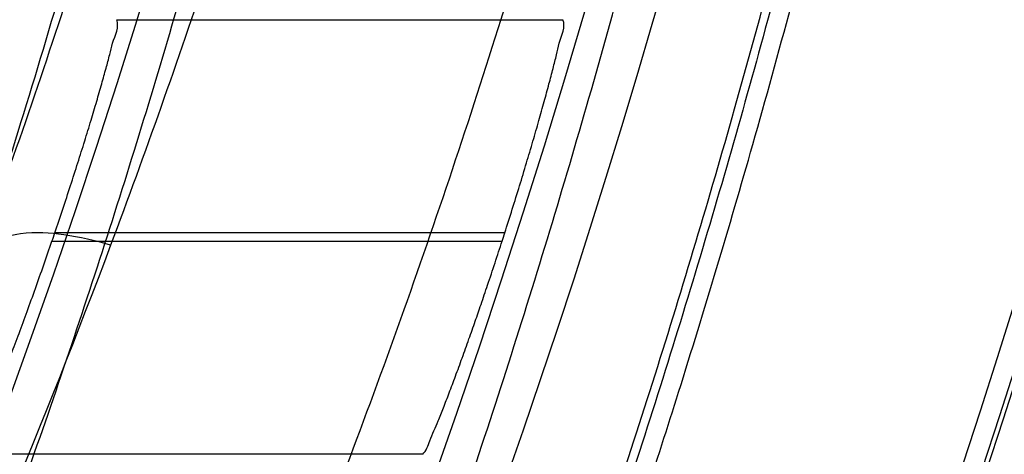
# Model space of a CAD drawing. Header units: millimetres. Extents: x 0 to 297, y 0 to 210.
# Tile 93 of 256: x 141.7592 to 141.8214, y 93.3964 to 93.4238. Entities that reach past the tile are written whole.
import ezdxf

# ---------------------------------------------------------------- set-up
doc = ezdxf.new("R2010")
doc.units = ezdxf.units.MM
doc.header["$LTSCALE"] = 16.335
doc.layers.get('0').update_dxf_attribs({"linetype": 'CONTINUOUS'})
for name, color, linetype in [('01_GLOBAL', 7, 'CONTINUOUS'), ('INTFCLR_1', 7, 'CONTINUOUS'), ('INTFCLR_144815', 7, 'CONTINUOUS')]:
    doc.layers.add(name, color=color, linetype=linetype)

msp = doc.modelspace()

# ---------------------------------------------------------------- linework, layer by layer
at = {"color": 7, "linetype": 'Continuous'}
msp.add_circle((142.5788034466, 92.2083412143), 3.42, dxfattribs=at)
at = {"color": 9, "linetype": 'Continuous'}
msp.add_arc((142.5788034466, 92.2083412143), 3.3761688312, 92.9674534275, 177.0325465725, dxfattribs=at)
at = {"layer": '01_GLOBAL', "color": 7, "linetype": 'Continuous'}
msp.add_circle((142.5788034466, 92.2083412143), 3.465, dxfattribs=at)
at = {"layer": 'INTFCLR_1', "color": 6, "linetype": 'Continuous'}
for radius in [0.5431065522, 0.5161422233]:
    msp.add_arc((141.273551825, 93.5765928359), radius, 270, 90.00000002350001, dxfattribs=at)
at = {"layer": 'INTFCLR_1', "color": 9, "linetype": 'Continuous'}
for points, knots in [([(141.7564146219, 93.4086508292), (141.7574831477, 93.41155839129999), (141.7595771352, 93.4174295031), (141.7635668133, 93.42933601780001), (141.7700402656, 93.45070775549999), (141.7760428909, 93.4757920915), (141.7800065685, 93.49821100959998), (141.7816728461, 93.5096585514), (141.7825328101, 93.5162796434), (141.7845176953, 93.5329021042), (141.7865801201, 93.56130459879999), (141.786249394, 93.5948145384), (141.7846909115, 93.6165304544), (141.783710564, 93.6265576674), (141.7829887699, 93.6332267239), (141.7807586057, 93.6512265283), (141.7756949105, 93.6800492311), (141.7683980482, 93.70818923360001), (141.7631787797, 93.72489102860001), (141.7612158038, 93.7308650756), (141.7582294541, 93.7396651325), (141.7514922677, 93.75806300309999), (141.7398577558, 93.7850653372), (141.7266081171, 93.8105758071), (141.7173713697, 93.8262776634), (141.7130543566, 93.8332672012), (141.7101864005, 93.83782329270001), (141.7024300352, 93.84980584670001), (141.6894327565, 93.86819606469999), (141.6713790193, 93.8905837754), (141.6560874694, 93.9073650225), (141.64540551, 93.9180914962), (141.6394993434, 93.9237707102), (141.6313044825, 93.931429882), (141.6198341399, 93.9414587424), (141.6074179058, 93.951189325), (141.5999877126, 93.9564732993), (141.5969902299, 93.95850233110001), (141.595231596, 93.95966887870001), (141.5931919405, 93.96097975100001), (141.5909359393, 93.9623581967), (141.5889565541, 93.9634935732), (141.587260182, 93.9643827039), (141.5858677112, 93.96502951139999), (141.5847587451, 93.9654250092), (141.5839916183, 93.9656040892), (141.5833474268, 93.9655067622), (141.5832219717, 93.96490050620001), (141.5835311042, 93.9642303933), (141.5840679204, 93.963301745), (141.5849352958, 93.96213278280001), (141.5860911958, 93.9607075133), (141.587545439, 93.9590358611), (141.5892822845, 93.9571169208), (141.5909074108, 93.95536848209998), (141.5923395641, 93.9538455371), (141.5948337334, 93.9512100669), (141.5989725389, 93.94688354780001), (141.6073909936, 93.9380497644), (141.6165855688, 93.9281391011), (141.6249614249, 93.9186667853), (141.6301387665, 93.9126434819), (141.6384641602, 93.90275559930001), (141.6512098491, 93.88673181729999), (141.6679191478, 93.8634190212), (141.680013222, 93.8443873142), (141.6879313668, 93.83084055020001), (141.6933038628, 93.8213126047), (141.702572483, 93.8039212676), (141.7149508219, 93.7776586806), (141.7234902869, 93.75576266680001), (141.7274621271, 93.7444100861)], [0, 0, 0, 0, 0.0103790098, 0.0208837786, 0.0420711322, 0.08518383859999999, 0.1071959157, 0.1183352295, 0.1239409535, 0.1295662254, 0.1744257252, 0.2192335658, 0.2417179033, 0.2473538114, 0.2529901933, 0.2641930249, 0.3081221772, 0.3509242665, 0.3614865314, 0.3667493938, 0.3719931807, 0.3926229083, 0.4323809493, 0.4704125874, 0.488853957, 0.4934075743, 0.4979380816, 0.506891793, 0.541232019, 0.5733300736, 0.6031972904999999, 0.6172524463, 0.624045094, 0.6306497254, 0.6548348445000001, 0.6750681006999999, 0.6834748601, 0.6853777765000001, 0.68719583, 0.6905456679, 0.6935010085, 0.6960526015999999, 0.698191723, 0.6999112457, 0.7012080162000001, 0.7020916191, 0.7026257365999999, 0.703100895, 0.7038825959, 0.7050751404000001, 0.7066972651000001, 0.7087491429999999, 0.7112254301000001, 0.7141189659, 0.7174213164, 0.7192231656, 0.7211235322, 0.729579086, 0.7392841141, 0.7620097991, 0.7748694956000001, 0.7816475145, 0.7886215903, 0.818178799, 0.8502213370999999, 0.88468242, 0.8936821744, 0.9027945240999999, 0.9213302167, 0.9597016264, 1, 1, 1, 1]), ([(141.589474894, 93.9635928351), (141.5901302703, 93.9635927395), (141.5934664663, 93.96227294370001), (141.5972968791, 93.9600325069), (141.6010154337, 93.95769364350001), (141.6028021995, 93.9565296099), (141.6058484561, 93.95450638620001), (141.6133970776, 93.94924141), (141.6260174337, 93.93955065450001), (141.6376862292, 93.9295595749), (141.6460232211, 93.9219302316), (141.6520280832, 93.91627713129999), (141.6628847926, 93.9056050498), (141.6784293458, 93.8889099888), (141.6967876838, 93.8666341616), (141.7100118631, 93.8483278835), (141.7179037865, 93.83639944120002), (141.7208202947, 93.8318664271), (141.7252087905, 93.8249149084), (141.734595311, 93.80930459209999), (141.748064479, 93.7839377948), (141.7598995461, 93.7570716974), (141.766753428, 93.7387640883), (141.7697904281, 93.7300101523), (141.7717861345, 93.7240691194), (141.7770905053, 93.7074658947), (141.7845086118, 93.67948795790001), (141.7896594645, 93.6508151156), (141.7919274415, 93.6329110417), (141.7926613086, 93.62627893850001), (141.793657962, 93.61630821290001), (141.795242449, 93.59471460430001), (141.7955788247, 93.5613875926), (141.7934815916, 93.5331432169), (141.7914638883, 93.5166159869), (141.7905895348, 93.51003151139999), (141.788895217, 93.4986462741), (141.7848639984, 93.4763451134), (141.7787596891, 93.4513974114), (141.7721799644, 93.4301501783), (141.768123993, 93.4183101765), (141.7659952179, 93.41247182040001), (141.7649089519, 93.40958046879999)], [0, 0, 0, 0, 0.0031306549, 0.0166311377, 0.0214593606, 0.0240790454, 0.0268205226, 0.0389267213, 0.0680356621, 0.1027866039, 0.1122691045, 0.1220183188, 0.1421809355, 0.1849822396, 0.2309158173, 0.2799873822, 0.2927706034, 0.2992370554, 0.3057353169, 0.3320403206, 0.3862319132, 0.4428084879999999, 0.4721383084, 0.4795908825, 0.487069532, 0.5020757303, 0.5628487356, 0.6251729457, 0.6410612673, 0.6490543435, 0.6570463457, 0.6889269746, 0.7524526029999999, 0.8160592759, 0.8240370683, 0.8319876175, 0.8477879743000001, 0.8790177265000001, 0.9402188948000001, 0.970317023, 0.9852457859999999, 1, 1, 1, 1]), ([(141.5894748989, 93.1895928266), (141.5892979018, 93.1895928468), (141.5888645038, 93.1896782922), (141.5888868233, 93.190457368), (141.5893505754, 93.1912589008), (141.5901524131, 93.1924502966), (141.5913747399, 93.19393289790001), (141.5929802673, 93.19575471), (141.5949656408, 93.1978911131), (141.5971947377, 93.2002239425), (141.5996190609, 93.2027196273), (141.6031782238, 93.2063557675), (141.6105296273, 93.21384324), (141.6195432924, 93.22320786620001), (141.6278287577, 93.2322027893), (141.6323134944, 93.2372021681), (141.6349707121, 93.240207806), (141.642015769, 93.24825737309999), (141.6542358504, 93.2629238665), (141.6711890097, 93.2854196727), (141.6850238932, 93.3060388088), (141.6937443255, 93.3203727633), (141.6977917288, 93.32732574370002), (141.7005148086, 93.332090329), (141.7080176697, 93.34559306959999), (141.7196527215, 93.3687304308), (141.7309710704, 93.39569854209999), (141.7380553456, 93.41548603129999), (141.7414080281, 93.4257353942), (141.74326968, 93.43170979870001), (141.7478571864, 93.44693850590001), (141.754617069, 93.4734775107), (141.7601493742, 93.50545404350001), (141.7625257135, 93.5266628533), (141.7633872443, 93.5366215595), (141.7638973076, 93.5433123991), (141.7650129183, 93.56164671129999), (141.7653124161, 93.591641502), (141.7631848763, 93.6215275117), (141.7609722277, 93.63964749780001), (141.7600677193, 93.64622607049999), (141.758622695, 93.65600410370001), (141.7550282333, 93.6767350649), (141.7477475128, 93.7077732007), (141.7401050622, 93.7319029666), (141.7358975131, 93.7436438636)], [0, 0, 0, 0, 0.0008731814, 0.0017184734, 0.0032338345, 0.0055641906, 0.008732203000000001, 0.0127298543, 0.0175349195, 0.0231216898, 0.028646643, 0.0346996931, 0.0482229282, 0.0804128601, 0.09881585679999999, 0.1085510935, 0.1135452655, 0.1186072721, 0.1613234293, 0.207686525, 0.2575125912, 0.2837456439, 0.2904463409, 0.297201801, 0.3108185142, 0.3666506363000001, 0.4248611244, 0.4549770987, 0.470314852, 0.4780577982, 0.4858479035, 0.548777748, 0.6130125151, 0.6457681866, 0.6540348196, 0.6623247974, 0.6788712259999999, 0.7446474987, 0.8101274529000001, 0.8265054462, 0.8346996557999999, 0.8428862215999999, 0.8752668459, 0.9384715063, 1, 1, 1, 1]), ([(141.7649089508, 93.40958046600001), (141.7639430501, 93.4098690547), (141.7620128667, 93.4102743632), (141.7591807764, 93.41050977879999), (141.7566812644, 93.4096951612), (141.7564146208, 93.40865082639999)], [0, 0, 0, 0, 0.3355939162, 0.6411874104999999, 1, 1, 1, 1]), ([(141.7649089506, 93.40958046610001), (141.7606921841, 93.39835655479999), (141.7516012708, 93.3766851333), (141.7383996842, 93.35077737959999), (141.729153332, 93.334819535), (141.7248221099, 93.3277097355), (141.7219426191, 93.32307423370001), (141.7141390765, 93.3108664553), (141.7010108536, 93.29209676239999), (141.682686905, 93.26919478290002), (141.6670865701, 93.25197248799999), (141.6561431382, 93.24092770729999), (141.6500687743, 93.23505894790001), (141.641588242, 93.22709638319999), (141.6318993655, 93.2185878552), (141.6210804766, 93.2098664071), (141.6138416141, 93.2043518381), (141.6086624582, 93.2006343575), (141.6054252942, 93.19841171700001), (141.6034970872, 93.1971115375), (141.6005042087, 93.19514859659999), (141.596782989, 93.19285223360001), (141.5933015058, 93.19093154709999), (141.5910052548, 93.189929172), (141.589904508, 93.1895927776), (141.5894748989, 93.1895928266)], [0, 0, 0, 0, 0.1254315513, 0.2455803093, 0.303919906, 0.3183349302, 0.3326730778, 0.3610075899, 0.4699051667, 0.5720939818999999, 0.66765685, 0.7128428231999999, 0.7347306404, 0.7560139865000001, 0.8345380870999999, 0.8695395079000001, 0.9013775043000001, 0.9297258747, 0.9362221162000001, 0.9424563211, 0.9540556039, 0.9736565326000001, 0.9882336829, 0.9955056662, 1, 1, 1, 1])]:
    msp.add_open_spline(points, degree=3, knots=knots, dxfattribs=at)
at = {"layer": 'INTFCLR_1', "color": 6, "linetype": 'Continuous'}
for points, knots in [([(141.6277114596, 93.9635928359), (141.62722335, 93.9635928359), (141.6272941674, 93.9616186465), (141.6286240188, 93.9602168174), (141.6303773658, 93.9574436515), (141.6330579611, 93.9541787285), (141.636536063, 93.9498851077), (141.6409148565, 93.9446589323), (141.6460561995, 93.938503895), (141.6515635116, 93.9318371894), (141.6570035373, 93.92513003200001), (141.6620669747, 93.9187433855), (141.6667156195, 93.9127488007), (141.6709428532, 93.907173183), (141.6747632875, 93.9020253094), (141.678203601, 93.89729346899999), (141.6812975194, 93.892957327), (141.684076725, 93.8889918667), (141.6865629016, 93.8853864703), (141.6887839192, 93.8821174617), (141.6907670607, 93.879157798), (141.6925435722, 93.87647309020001), (141.6941233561, 93.874058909), (141.6955259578, 93.8718932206), (141.6967707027, 93.86995357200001), (141.6978866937, 93.8681999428), (141.6988796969, 93.86662771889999), (141.6997620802, 93.86522135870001), (141.7005836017, 93.8639042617), (141.7014128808, 93.86256652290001), (141.7023097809, 93.86111046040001), (141.7032931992, 93.8595026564), (141.7043734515, 93.85772284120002), (141.7055619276, 93.8557478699), (141.706875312, 93.8535443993), (141.7083246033, 93.8510862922), (141.7099237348, 93.84834019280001), (141.7116817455, 93.8452798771), (141.7136163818, 93.8418602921), (141.7157436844, 93.8380349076), (141.7180830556, 93.833744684), (141.7206593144, 93.82891480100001), (141.7234900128, 93.82347305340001), (141.726590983, 93.8173359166), (141.7299816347, 93.810401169), (141.7336899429, 93.8025259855), (141.7377398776, 93.7935382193), (141.7421529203, 93.78321811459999), (141.7469453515, 93.7713014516), (141.7521299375, 93.7574106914), (141.7576364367, 93.74122679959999), (141.7631009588, 93.7231958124), (141.7681397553, 93.7040775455), (141.7724835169, 93.68473862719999), (141.7760959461, 93.6653468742), (141.7789762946, 93.645979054), (141.7811396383, 93.6266321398), (141.78259316, 93.6073517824), (141.7833500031, 93.5881192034), (141.7834187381, 93.5689647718), (141.782807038, 93.54987085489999), (141.7815194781, 93.5308399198), (141.7795595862, 93.51188722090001), (141.7769236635, 93.4929746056), (141.7736112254, 93.47412732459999), (141.7696058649, 93.4553044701), (141.7649044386, 93.43652991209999), (141.7595680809, 93.41806413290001), (141.7539109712, 93.4008043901), (141.7483372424, 93.3854818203), (141.7431614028, 93.3723954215), (141.7384031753, 93.3611505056), (141.7340415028, 93.3514143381), (141.7300563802, 93.34293319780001), (141.7264192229, 93.3354991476), (141.7231040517, 93.3289574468), (141.7200858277, 93.32318225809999), (141.7173473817, 93.3180790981), (141.7148681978, 93.3135654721), (141.7126227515, 93.30956018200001), (141.7105887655, 93.305996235), (141.7087453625, 93.3028169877), (141.7070795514, 93.29998482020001), (141.705579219, 93.29746570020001), (141.7042282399, 93.2952218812), (141.7030062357, 93.2932118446), (141.701896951, 93.29140311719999), (141.7008702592, 93.2897422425), (141.6998448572, 93.28809591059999), (141.698741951, 93.2863382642), (141.697495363, 93.2843681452), (141.6960930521, 93.28217288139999), (141.6945138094, 93.27972619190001), (141.6927331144, 93.2769994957), (141.6907308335, 93.2739717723), (141.6884841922, 93.27062245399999), (141.6859642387, 93.26692415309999), (141.6831423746, 93.2628508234), (141.6799866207, 93.2583791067), (141.6764721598, 93.2534967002), (141.6725652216, 93.248182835), (141.668231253, 93.2424190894), (141.6634587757, 93.2362207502), (141.6582464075, 93.2296072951), (141.6526341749, 93.2226555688), (141.646910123, 93.21570810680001), (141.6415439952, 93.20927720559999), (141.6369559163, 93.20380754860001), (141.633315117, 93.19932400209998), (141.6305101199, 93.19592415), (141.6286771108, 93.1930397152), (141.6273060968, 93.1916061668), (141.6272194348, 93.1895928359), (141.6277114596, 93.1895928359)], [0, 0, 0, 0, 0.0017146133, 0.0041239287, 0.0077631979, 0.0127375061, 0.019147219, 0.0271011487, 0.0367138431, 0.0473099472, 0.0574795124, 0.0670486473, 0.07593967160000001, 0.0841262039, 0.0916267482, 0.0984583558, 0.1046766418, 0.1103381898, 0.1154683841, 0.1200606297, 0.1242209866, 0.1279830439, 0.1313690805, 0.1343557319, 0.1370466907, 0.1394649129, 0.141657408, 0.1435788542, 0.1452969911, 0.147110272, 0.1491076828, 0.1513042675, 0.1537308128, 0.1564212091, 0.1594011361, 0.1627417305, 0.1664450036, 0.1705638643, 0.1751393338, 0.1802462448, 0.1859394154, 0.1923045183, 0.1994748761, 0.2074861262, 0.2164579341, 0.2265900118, 0.2380620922, 0.2510852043, 0.2660147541, 0.2831767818, 0.3031618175, 0.3260557, 0.3493456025, 0.3725974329, 0.3956655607, 0.4186206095, 0.4413650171, 0.4640353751, 0.4865253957, 0.5089623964, 0.531306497, 0.5536180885, 0.5759523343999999, 0.598223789, 0.6206818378, 0.6431588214, 0.6658101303, 0.6886542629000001, 0.710664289, 0.7296002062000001, 0.7459208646, 0.7600932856, 0.7724882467, 0.7833944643, 0.793008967, 0.8015592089, 0.8091555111, 0.8158987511, 0.8219029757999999, 0.8272448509, 0.832028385, 0.8363175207, 0.8401542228, 0.8435703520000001, 0.8466171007, 0.8493545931, 0.8518335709, 0.8540704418, 0.8562135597, 0.8586467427, 0.8613594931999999, 0.864403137, 0.8677972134, 0.87158895, 0.8758429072, 0.8805481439, 0.8857559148, 0.8915631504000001, 0.8979547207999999, 0.9049814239, 0.9126947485, 0.9211229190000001, 0.9303127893, 0.9401736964, 0.9507020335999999, 0.9616958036, 0.9717974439, 0.9801138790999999, 0.9868020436, 0.9920080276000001, 0.9957951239, 0.9982716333, 1, 1, 1, 1]), ([(141.6277114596, 93.1895928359), (141.628171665, 93.1895928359), (141.6293857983, 93.19006169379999), (141.6315047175, 93.19118839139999), (141.6344755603, 93.1931057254), (141.6382959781, 93.1958294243), (141.6430293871, 93.1994736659), (141.6486619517, 93.204090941), (141.6548706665, 93.2094848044), (141.6611699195, 93.2152477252), (141.6671157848, 93.2209450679), (141.6725640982, 93.22637349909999), (141.6775235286, 93.2314965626), (141.6820174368, 93.23628843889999), (141.6860792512, 93.24074344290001), (141.6897364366, 93.2448601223), (141.6930192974, 93.248641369), (141.695970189, 93.25211257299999), (141.6986132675, 93.2552811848), (141.7009775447, 93.25816358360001), (141.7030883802, 93.2607771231), (141.7049778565, 93.2631493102), (141.7066938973, 93.26533073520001), (141.7083843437, 93.267503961), (141.7101852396, 93.2698473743), (141.7120971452, 93.2723692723), (141.7139888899, 93.2749001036), (141.7158471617, 93.2774191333), (141.7177807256, 93.2800762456), (141.719921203, 93.2830619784), (141.7223135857, 93.2864552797), (141.7249869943, 93.2903210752), (141.7279695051, 93.29472983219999), (141.7312859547, 93.2997545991), (141.7349620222, 93.3054853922), (141.739037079, 93.3120481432), (141.7435494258, 93.3195877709), (141.7485344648, 93.32828125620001), (141.7540294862, 93.3383627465), (141.760066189, 93.3501066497), (141.766684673, 93.36392390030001), (141.7737557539, 93.3800111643), (141.780825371, 93.39786298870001), (141.7874356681, 93.4166847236), (141.7933066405, 93.4357633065), (141.7983875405, 93.454912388), (141.8026952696, 93.4741114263), (141.8062277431, 93.4932588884), (141.8090134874, 93.5124067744), (141.811058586, 93.53147350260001), (141.8123825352, 93.5504894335), (141.8129971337, 93.5694357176), (141.8129122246, 93.5883156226), (141.8121342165, 93.6071403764), (141.8106673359, 93.62589803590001), (141.8085112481, 93.6445966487), (141.8056642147, 93.6632334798), (141.8021262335, 93.68178000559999), (141.7978831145, 93.7002777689), (141.7929277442, 93.71870359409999), (141.7872355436, 93.7370788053), (141.7808222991, 93.75530999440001), (141.7739442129, 93.77270942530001), (141.7670434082, 93.78846903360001), (141.7605810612, 93.8020326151), (141.7546880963, 93.8135696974), (141.7493295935, 93.823472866), (141.7444701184, 93.8320171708), (141.7400702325, 93.83943301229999), (141.7360941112, 93.8458959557), (141.7325006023, 93.8515538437), (141.7292596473, 93.8565142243), (141.726339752, 93.8608753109), (141.7237187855, 93.86470654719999), (141.7213647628, 93.8680818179), (141.7192605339, 93.87104888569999), (141.717372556, 93.87367216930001), (141.7156764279, 93.8759981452), (141.7140548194, 93.87819543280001), (141.7123690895, 93.88045363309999), (141.7105117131, 93.88291035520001), (141.7085985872, 93.8854056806), (141.7066793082, 93.8878747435), (141.7047357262, 93.8903431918), (141.7026024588, 93.8930148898), (141.7002196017, 93.8959525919), (141.69755058, 93.8991866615), (141.6945697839, 93.9027308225), (141.6912418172, 93.90660370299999), (141.6875371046, 93.9108152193), (141.6834171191, 93.91537787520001), (141.6788518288, 93.92028969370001), (141.6738154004, 93.9255385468), (141.6682758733, 93.9311042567), (141.6622344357, 93.93693821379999), (141.6557918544, 93.9428789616), (141.6493931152, 93.94847737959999), (141.6435362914, 93.95331061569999), (141.6386043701, 93.9571286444), (141.6346411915, 93.9599686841), (141.6315795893, 93.9619541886), (141.6294126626, 93.96311226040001), (141.6281767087, 93.9635928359), (141.6277114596, 93.9635928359)], [0, 0, 0, 0, 0.0015510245, 0.0042404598, 0.008161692, 0.0134191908, 0.0200669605, 0.0282845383, 0.0379646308, 0.04778133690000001, 0.0570562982, 0.0657163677, 0.0737008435, 0.0810864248, 0.08785639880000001, 0.09401872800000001, 0.09964461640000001, 0.1047327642, 0.1093734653, 0.1135510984, 0.1172970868, 0.1206958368, 0.1237721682, 0.1266512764, 0.1299751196, 0.1337328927, 0.1373171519, 0.1406241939, 0.1442827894, 0.1483924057, 0.1530055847, 0.1582756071, 0.1642330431, 0.1709447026, 0.1785661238, 0.1871788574, 0.1969791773, 0.2081785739, 0.2209513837, 0.2356728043, 0.2526768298, 0.2725784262, 0.2948857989, 0.3173719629, 0.3397942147, 0.362144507, 0.3841260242, 0.4060931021, 0.4277499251, 0.4493238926, 0.4707068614, 0.4919794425, 0.5131973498, 0.5343237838, 0.5554641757, 0.5765947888, 0.5977467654, 0.6189899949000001, 0.6402145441, 0.6616941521, 0.6832817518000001, 0.7050322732, 0.7268136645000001, 0.7463228, 0.7630041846, 0.7774428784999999, 0.7899800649, 0.8009502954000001, 0.8105690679, 0.8190401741, 0.8265233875, 0.8331581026, 0.8390096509, 0.8442114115, 0.8488026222, 0.8528784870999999, 0.8564706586, 0.8596954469, 0.8625805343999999, 0.8656744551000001, 0.8691928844, 0.8729603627, 0.8762716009, 0.879732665, 0.8835489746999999, 0.8877941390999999, 0.8924809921, 0.8976810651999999, 0.9034017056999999, 0.9096904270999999, 0.916584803, 0.9241199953, 0.932290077, 0.9411002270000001, 0.9505839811, 0.960593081, 0.9706330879, 0.9792338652, 0.9861845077, 0.991642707, 0.9956806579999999, 0.9984319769, 1, 1, 1, 1])]:
    msp.add_open_spline(points, degree=3, knots=knots, dxfattribs=at)
at = {"layer": 'INTFCLR_144815', "color": 9, "linetype": 'Continuous'}
for p, q in [((141.7652944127, 93.4238299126), (141.793516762, 93.4238299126)), ((141.789833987, 93.4103484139), (141.7613738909, 93.4103484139)), ((141.7611993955, 93.4098372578), (141.7896691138, 93.4098372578)), ((141.7846434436, 93.3963557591), (141.755902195, 93.3963557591))]:
    msp.add_line(p, q, dxfattribs=at)
at = {"layer": 'INTFCLR_144815', "color": 6, "linetype": 'Continuous'}
for radius in [0.5743020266, 0.5472855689]:
    msp.add_circle((141.273551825, 93.5765928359), radius, dxfattribs=at)
for radius, start, end in [(0.7917112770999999, 313.9937911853, 154.5150993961), (0.7647112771, 312.9543589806, 154.5144414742), (0.73941501, 282.2440355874, 71.2863570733), (0.5834285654, 308.490992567, 51.50900743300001), (0.6104450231, 316.9838592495, 43.0161407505), (0.5760164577, 313.9992414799, 46.00075850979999), (0.515371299, 341.1214044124, 341.1814515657), (0.5423877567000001, 342.0945480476, 342.1512840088)]:
    msp.add_arc((141.273551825, 93.5765928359), radius, start, end, dxfattribs=at)
at = {"layer": 'INTFCLR_144815', "color": 9, "linetype": 'Continuous'}
for centre, radius, start, end in [((141.273551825, 93.5765928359), 0.7345008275, 292.4997540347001, 54.0964566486), ((141.2735550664, 93.5765943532), 0.6625959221, 292.4997540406, 54.09645665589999), ((141.2735749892, 93.5765983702), 0.6513931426, 311.2505121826, 48.7494878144), ((141.2735518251, 93.5765928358), 0.5937131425, 314.0862202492, 45.9137797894), ((141.273551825, 93.5765928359), 0.5795156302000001, 313.8592910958, 46.1407088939), ((141.273551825, 93.5765928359), 0.5757241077, 314.0319604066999, 45.9680396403)]:
    msp.add_arc(centre, radius, start, end, dxfattribs=at)
at = {"layer": 'INTFCLR_144815', "color": 6, "linetype": 'Continuous'}
for points, knots in [([(141.6746009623, 93.1760929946), (141.6743294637, 93.1760979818), (141.6739346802, 93.1770195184), (141.6745467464, 93.1778388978), (141.6750158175, 93.17883374), (141.6756162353, 93.1797931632), (141.6763427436, 93.18091902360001), (141.6772268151, 93.1822020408), (141.6782605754, 93.1836515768), (141.6794495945, 93.1852715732), (141.6807951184, 93.18706860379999), (141.6822994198, 93.18904864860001), (141.6839649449, 93.1912193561), (141.6857956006, 93.1935906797), (141.6877946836, 93.1961725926), (141.6899625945, 93.1989721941), (141.6922956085, 93.2019921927), (141.6947877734, 93.2052332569), (141.6974360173, 93.20870055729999), (141.7002434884, 93.21240829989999), (141.7032142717, 93.2163732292), (141.7063442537, 93.22060254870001), (141.7096232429, 93.2250961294), (141.7130388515, 93.22985135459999), (141.7165811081, 93.2348694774), (141.7202374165, 93.2401484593), (141.7239937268, 93.2456843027), (141.7278347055, 93.251470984), (141.731743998, 93.2575005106), (141.735704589, 93.26376313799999), (141.7396991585, 93.2702476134), (141.7437104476, 93.2769414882), (141.7477216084, 93.28383147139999), (141.7517165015, 93.2909037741), (141.7556799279, 93.2981444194), (141.7595977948, 93.3055395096), (141.7634572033, 93.3130754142), (141.767246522, 93.3207389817), (141.7709553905, 93.32851766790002), (141.7745746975, 93.3363996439), (141.7780965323, 93.3443738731), (141.7815140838, 93.35243008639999), (141.7848215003, 93.3605586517), (141.7880144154, 93.3687521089), (141.7910827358, 93.3769863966), (141.7940232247, 93.38525192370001), (141.7968372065, 93.39355072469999), (141.7995279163, 93.40189302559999), (141.8020958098, 93.4102817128), (141.8045374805, 93.4187064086), (141.8068514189, 93.42716225), (141.8090350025, 93.4356385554), (141.811086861, 93.444127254), (141.8130074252, 93.4526268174), (141.8147973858, 93.4611370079), (141.8164574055, 93.4696578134), (141.8179878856, 93.4781882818), (141.8193889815, 93.4867260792), (141.8206608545, 93.49526836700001), (141.8218038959, 93.5038134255), (141.8228186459, 93.5123607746), (141.8237055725, 93.5209097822), (141.8244651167, 93.5294599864), (141.8250976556, 93.5380107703), (141.8256035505, 93.54656205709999), (141.825983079, 93.55511352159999), (141.8262364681, 93.5636652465), (141.8263638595, 93.57221696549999), (141.8263653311, 93.5807687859), (141.8262408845, 93.58932047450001), (141.825990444, 93.5978721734), (141.8256138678, 93.6064236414), (141.8251109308, 93.61497493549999), (141.8244813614, 93.6235256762), (141.8237248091, 93.6320757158), (141.8228408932, 93.64062454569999), (141.821829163, 93.64917180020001), (141.8206891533, 93.6577167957), (141.8194203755, 93.6662587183), (141.8180223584, 93.67479645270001), (141.8164946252, 93.6833288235), (141.8148367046, 93.6918545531), (141.8130483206, 93.7003713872), (141.8111294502, 93.708876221), (141.8090801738, 93.7173660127), (141.8069004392, 93.7258386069), (141.8045900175, 93.7342926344), (141.8021489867, 93.7427256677), (141.7995780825, 93.7511333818), (141.7968786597, 93.7595102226), (141.794052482, 93.76785030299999), (141.7911015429, 93.7761479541), (141.7880284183, 93.78439680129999), (141.7848363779, 93.7925896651), (141.7815294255, 93.8007186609), (141.7781123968, 93.8087751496), (141.7745910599, 93.8167496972), (141.7709722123, 93.8246320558), (141.7672637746, 93.83241116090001), (141.7634748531, 93.84007518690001), (141.7596157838, 93.8476116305), (141.7556981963, 93.85500733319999), (141.7517349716, 93.8622486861), (141.7477402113, 93.8693217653), (141.7437291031, 93.8762126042), (141.7397177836, 93.8829074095), (141.7357230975, 93.8893928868), (141.7317622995, 93.8956565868), (141.7278527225, 93.90168723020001), (141.7240113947, 93.9074750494), (141.7202546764, 93.9130120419), (141.7165979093, 93.9182921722), (141.7130551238, 93.92331147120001), (141.7096387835, 93.92806808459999), (141.7063596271, 93.93256220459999), (141.7032265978, 93.9367959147), (141.7002468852, 93.9407729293), (141.6974259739, 93.9444983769), (141.6947677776, 93.947978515), (141.6922747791, 93.9512204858), (141.689948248, 93.9542320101), (141.6877884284, 93.957021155), (141.6857947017, 93.9595961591), (141.6839658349, 93.96196516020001), (141.6823001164, 93.9641361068), (141.6807955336, 93.9661165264), (141.6794499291, 93.96791362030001), (141.6782609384, 93.9695336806), (141.6772266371, 93.97098359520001), (141.6763438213, 93.9722659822), (141.6756133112, 93.9733940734), (141.6750243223, 93.9743472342), (141.6745991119, 93.9751992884), (141.6741632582, 93.9759468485), (141.6741898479, 93.9770851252), (141.6746009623, 93.97709267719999)], [0, 0, 0, 0, 0.0009311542, 0.0023661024, 0.0034197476, 0.004708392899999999, 0.006238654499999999, 0.0080169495, 0.0100497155, 0.0123440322, 0.0149074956, 0.0177478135, 0.0208710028, 0.0242896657, 0.0280205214, 0.0320682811, 0.0364316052, 0.0411066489, 0.04608797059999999, 0.0513925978, 0.0570544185, 0.0630770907, 0.069434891, 0.0761294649, 0.08315356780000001, 0.09049758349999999, 0.0981493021, 0.1060937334, 0.1143137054, 0.1227901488, 0.1315025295, 0.1404294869, 0.1495493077, 0.1588404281, 0.1682819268, 0.1778537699, 0.1875370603, 0.197314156, 0.207168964, 0.217086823, 0.2270545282, 0.2370604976, 0.2470942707, 0.2571461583, 0.2672135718, 0.2772260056, 0.2872285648, 0.2972614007, 0.3072826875, 0.3173107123, 0.3273382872, 0.3373435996, 0.3473246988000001, 0.3572841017, 0.367223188, 0.3771444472, 0.387051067, 0.3969410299, 0.4068119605, 0.4166652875, 0.4265028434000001, 0.4363264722, 0.4461370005, 0.4559367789, 0.4657270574, 0.4755104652, 0.4852884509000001, 0.4950636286, 0.5048374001, 0.5146124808, 0.5243903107, 0.5341735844, 0.5439637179, 0.5537632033, 0.5635732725, 0.5733961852, 0.5832332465, 0.5930862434, 0.6029564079, 0.6128446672, 0.6227518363, 0.6326790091, 0.6426268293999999, 0.6525927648, 0.6625749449, 0.6725742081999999, 0.6825911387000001, 0.6926266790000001, 0.7026779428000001, 0.7127386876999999, 0.7228052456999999, 0.7328732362, 0.7429368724, 0.7529895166, 0.7630233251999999, 0.7730292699, 0.7829971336, 0.7929151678, 0.8027701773, 0.8125475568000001, 0.8222311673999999, 0.8318035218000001, 0.8412455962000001, 0.8505374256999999, 0.8596580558, 0.8685859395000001, 0.8772993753, 0.8857769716, 0.8939982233, 0.9019439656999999, 0.9095970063, 0.9169424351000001, 0.9239679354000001, 0.9306640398, 0.9370242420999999, 0.9430448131, 0.9487246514, 0.9540648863, 0.9590688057, 0.9637413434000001, 0.9680887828, 0.9721183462, 0.9758379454, 0.9792560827, 0.9823810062, 0.9852211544, 0.9877847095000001, 0.9900792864, 0.992112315, 0.993890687, 0.995421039, 0.9967097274, 0.9977633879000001, 0.9985900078, 1, 1, 1, 1]), ([(141.6876600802, 93.9635928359), (141.6873876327, 93.9635928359), (141.6869901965, 93.9626640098), (141.6875708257, 93.9618304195), (141.6880138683, 93.96081402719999), (141.6885845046, 93.9598337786), (141.6892758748, 93.95868324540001), (141.6901180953, 93.95737211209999), (141.6911032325, 93.9558912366), (141.6922361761, 93.95423713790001), (141.693517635, 93.95240368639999), (141.6949495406, 93.9503850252), (141.696533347, 93.9481745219), (141.6982702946, 93.94576541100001), (141.7001613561, 93.9431504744), (141.702206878, 93.9403225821), (141.7044067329, 93.93727439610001), (141.7067598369, 93.9339990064), (141.7092643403, 93.9304896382), (141.7119171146, 93.9267403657), (141.7147138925, 93.9227459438), (141.7176489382, 93.9185023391), (141.7207150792, 93.9140067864), (141.7239035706, 93.9092581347), (141.7272041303, 93.90425699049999), (141.7306050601, 93.8990057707), (141.7340933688, 93.8935087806), (141.737654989, 93.8877721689), (141.7412750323, 93.881803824), (141.7449380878, 93.87561318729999), (141.7486285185, 93.8692110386), (141.7523307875, 93.8626091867), (141.7560297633, 93.8558201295), (141.759710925, 93.848856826), (141.7633605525, 93.841732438), (141.7669658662, 93.83446010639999), (141.7705151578, 93.82705267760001), (141.7739978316, 93.81952255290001), (141.7774044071, 93.81188158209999), (141.7807265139, 93.8041409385), (141.7839568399, 93.7963110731), (141.7870890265, 93.7884017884), (141.7901177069, 93.7804219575), (141.7930382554, 93.77237995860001), (141.7958469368, 93.7642830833), (141.7985405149, 93.75613842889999), (141.8011165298, 93.74795190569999), (141.8035728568, 93.7397293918), (141.8059080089, 93.7314755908), (141.8081207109, 93.7231952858), (141.8102101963, 93.71489212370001), (141.8121758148, 93.70656992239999), (141.814017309, 93.698231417), (141.8157344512, 93.6898796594), (141.8173273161, 93.68151664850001), (141.8187959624, 93.67314474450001), (141.8201406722, 93.66476527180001), (141.8213616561, 93.6563800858), (141.8224592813, 93.6479900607), (141.823433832, 93.6395966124), (141.8242856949, 93.6312001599), (141.8250151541, 93.62280178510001), (141.8256225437, 93.6144016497), (141.8261081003, 93.60600059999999), (141.8264720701, 93.59759857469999), (141.826714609, 93.58919624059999), (141.8268358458, 93.5807934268), (141.8268358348, 93.5723907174), (141.8267145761, 93.56398791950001), (141.8264720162, 93.55558560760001), (141.8261080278, 93.5471836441), (141.8256224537, 93.5387826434), (141.8250150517, 93.5303826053), (141.8242855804, 93.5219843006), (141.823433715, 93.5135879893), (141.8224591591, 93.5051946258), (141.8213615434, 93.496804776), (141.8201405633, 93.4884196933), (141.818795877, 93.48004042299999), (141.8173272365, 93.4716685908), (141.8157344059, 93.4633057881), (141.8140172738, 93.4549540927), (141.8121758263, 93.4466158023), (141.8102102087, 93.43829360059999), (141.8081207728, 93.4299906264), (141.805908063, 93.4217102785), (141.8035729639, 93.4134566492), (141.801116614, 93.4052340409), (141.7985406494, 93.3970476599), (141.7958470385, 93.38890288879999), (141.7930384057, 93.3808061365), (141.7901178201, 93.3727640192), (141.7870891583, 93.3647842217), (141.7839569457, 93.3568748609), (141.7807266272, 93.34904500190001), (141.7774045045, 93.3413043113), (141.7739979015, 93.33366327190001), (141.7705152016, 93.3261330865), (141.7669658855, 93.3187256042), (141.7633605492, 93.3114532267), (141.759710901, 93.30432879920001), (141.7560297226, 93.2973654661), (141.7523307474, 93.29057641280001), (141.748628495, 93.2839745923), (141.7449380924, 93.2775724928), (141.7412750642, 93.27138190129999), (141.737655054, 93.2654136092), (141.7340934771, 93.2596770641), (141.7306052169, 93.25418014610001), (141.7272043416, 93.24892900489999), (141.7239038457, 93.2439279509), (141.7207154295, 93.2391794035), (141.7176493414, 93.23468391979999), (141.7147143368, 93.23044036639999), (141.7119175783, 93.226445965), (141.7092648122, 93.2226966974), (141.7067603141, 93.2191873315), (141.7044071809, 93.2159118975), (141.702207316, 93.21286369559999), (141.700161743, 93.2100357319), (141.6982706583, 93.2074207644), (141.6965336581, 93.2050115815), (141.6949498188, 93.2028010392), (141.6935178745, 93.2007823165), (141.6922363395, 93.1989487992), (141.691103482, 93.19729470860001), (141.6901178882, 93.1958135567), (141.6892769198, 93.1945030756), (141.6885816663, 93.193350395), (141.6880221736, 93.19237622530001), (141.6876198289, 93.19150727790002), (141.6872095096, 93.190741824), (141.687244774, 93.1895928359), (141.6876600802, 93.1895928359)], [0, 0, 0, 0, 0.0009748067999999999, 0.0024843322, 0.0035889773, 0.0049377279, 0.0065370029, 0.0083930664, 0.0105121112, 0.0129009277, 0.0155662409, 0.0185155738, 0.0217561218, 0.0252958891, 0.029142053, 0.0333024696, 0.0377835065, 0.0425919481, 0.0477324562, 0.0532095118, 0.059024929, 0.0651792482, 0.071670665, 0.0784946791, 0.0856442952, 0.09310988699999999, 0.1008792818, 0.1089378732, 0.1172690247, 0.1258543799, 0.1346742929, 0.1437082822, 0.1529356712, 0.1623360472, 0.1718891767, 0.1815756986, 0.1913773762, 0.2012771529, 0.211259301, 0.2213094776, 0.2314148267, 0.2415638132, 0.2517458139, 0.2619526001, 0.2721754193, 0.2824085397, 0.2926450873, 0.3028812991, 0.3131119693, 0.3233349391, 0.3335463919, 0.3437455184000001, 0.3539296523, 0.3640990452, 0.3742517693, 0.3843890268, 0.3945097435, 0.4046157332, 0.4147062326, 0.4247836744, 0.4348478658, 0.4449015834, 0.4549448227, 0.4649806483, 0.4750093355, 0.4850340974, 0.4950553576, 0.5050763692, 0.5150976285, 0.5251223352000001, 0.5351510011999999, 0.5451866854, 0.5552299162, 0.5652834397, 0.5753475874, 0.5854247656, 0.5955152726, 0.6056208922, 0.6157416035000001, 0.6258785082, 0.6360313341, 0.6462002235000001, 0.6563845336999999, 0.6665832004, 0.6767949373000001, 0.6870173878, 0.6972484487, 0.7074841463, 0.7177211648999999, 0.7279537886, 0.7381770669, 0.7483834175, 0.7585658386, 0.7687147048, 0.7788200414, 0.7888703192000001, 0.7988525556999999, 0.8087524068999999, 0.8185541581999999, 0.8282407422, 0.8377939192, 0.8471943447, 0.8564217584, 0.8654556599, 0.8742755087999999, 0.8828608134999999, 0.8911918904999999, 0.8992503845, 0.907019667, 0.9144851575, 0.9216346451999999, 0.9284584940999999, 0.9349497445, 0.9411040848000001, 0.9469194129, 0.9523964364, 0.9575370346, 0.9623454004, 0.9668266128, 0.9709869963, 0.9748333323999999, 0.9783730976, 0.9816137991, 0.9845631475, 0.9872286, 0.9896174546, 0.9917366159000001, 0.9935927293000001, 0.995192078, 0.9965408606, 0.9976455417, 0.9985140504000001, 1, 1, 1, 1]), ([(141.7908088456, 93.5765928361), (141.7908088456, 93.57127953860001), (141.7906525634, 93.5606470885), (141.7899491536, 93.5447010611), (141.7887751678, 93.5287546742), (141.7871271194, 93.51280914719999), (141.7850015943, 93.4968670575), (141.7823948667, 93.48093315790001), (141.7793016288, 93.4650146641), (141.7757175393, 93.4491220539), (141.7716413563, 93.43326967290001), (141.7670698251, 93.4174789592), (141.7620073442, 93.4017749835), (141.7564585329, 93.38619054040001), (141.7504384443, 93.37076715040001), (141.7439673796, 93.3555543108), (141.7370796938, 93.3406137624), (141.7298227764, 93.3260176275), (141.7222605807, 93.3118515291), (141.7144767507, 93.2982091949), (141.7065733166, 93.2851908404), (141.6986695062, 93.27289842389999), (141.6908948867, 93.2614257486), (141.6833811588, 93.2508500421), (141.6762501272, 93.24122325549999), (141.6696044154, 93.2325659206), (141.6635210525, 93.2248708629), (141.6580483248, 93.21810683), (141.6532152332, 93.2122208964), (141.649021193, 93.2071580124), (141.6454650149, 93.20284632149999), (141.6425175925, 93.1992446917), (141.6401862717, 93.1962576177), (141.6383808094, 93.1939484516), (141.6372501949, 93.19201130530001), (141.6363191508, 93.19093734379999), (141.6364430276, 93.1895928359), (141.6367999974, 93.1895928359)], [0, 0, 0, 0, 0.0373969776, 0.0748305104, 0.1123278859, 0.1499208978, 0.1876426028, 0.2255106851, 0.2635438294, 0.3017616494, 0.3401610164, 0.3787310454, 0.4174490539, 0.4562752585, 0.4951477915, 0.5339633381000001, 0.5726158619, 0.6109244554, 0.6486768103, 0.6856239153, 0.7214601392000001, 0.7558561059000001, 0.7884730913, 0.8189949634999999, 0.8471589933, 0.8727898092, 0.8958085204, 0.9161981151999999, 0.9340282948, 0.9494114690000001, 0.9624736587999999, 0.9733586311, 0.9821878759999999, 0.9890812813, 0.9941468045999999, 0.9974875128, 1, 1, 1, 1]), ([(141.6617698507, 93.1760929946), (141.6615040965, 93.17609779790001), (141.6610997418, 93.1769862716), (141.6617182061, 93.17778748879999), (141.6621863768, 93.17874933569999), (141.6627882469, 93.1796796), (141.6635160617, 93.1807709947), (141.6644022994, 93.1820153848), (141.6654390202, 93.1834218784), (141.6666320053, 93.1849944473), (141.6679824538, 93.1867393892), (141.669492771, 93.18866264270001), (141.6711648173, 93.1907708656), (141.6730004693, 93.19307116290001), (141.6750016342, 93.19557147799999), (141.6771699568, 93.1982801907), (141.6795068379, 93.20120624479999), (141.6820130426, 93.20435872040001), (141.6846888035, 93.20774703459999), (141.6875331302, 93.2113801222), (141.6905433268, 93.2152658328), (141.6937142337, 93.21940988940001), (141.6970382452, 93.2238157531), (141.700505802, 93.22848506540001), (141.7041058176, 93.2334180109), (141.7078256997, 93.23861312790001), (141.7116512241, 93.2440668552), (141.7155666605, 93.24977337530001), (141.7195551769, 93.2557248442), (141.723599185, 93.261911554), (141.7276807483, 93.26832222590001), (141.7317819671, 93.2749443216), (141.7358853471, 93.2817643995), (141.7399741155, 93.28876846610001), (141.7440324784, 93.2959423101), (141.7480458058, 93.3032717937), (141.7520007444, 93.3107430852), (141.7558852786, 93.3183428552), (141.7596887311, 93.3260584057), (141.763401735, 93.3338777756), (141.7670161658, 93.3417897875), (141.7705250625, 93.34978408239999), (141.7739225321, 93.35785111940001), (141.7772036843, 93.36598224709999), (141.7803644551, 93.374169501), (141.7834015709, 93.3824057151), (141.7863124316, 93.3906844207), (141.7890950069, 93.3989997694), (141.7917478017, 93.4073466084), (141.7942696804, 93.4157201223), (141.7966599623, 93.4241163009), (141.7989181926, 93.4325313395), (141.8010442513, 93.44096216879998), (141.8030381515, 93.44940584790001), (141.8049001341, 93.45786006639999), (141.806630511, 93.4663226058), (141.8082297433, 93.47479181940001), (141.8096983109, 93.48326611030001), (141.8110367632, 93.4917442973), (141.8122456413, 93.50022525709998), (141.8133255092, 93.50870822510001), (141.8142768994, 93.517192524), (141.8151003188, 93.5256776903), (141.8157962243, 93.5341633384), (141.8163650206, 93.5426492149), (141.81680705, 93.5511351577), (141.8171225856, 93.5596210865), (141.8173118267, 93.568106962), (141.8173538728, 93.5737644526), (141.8173538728, 93.5765928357)], [0, 0, 0, 0, 0.00181501, 0.0045946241, 0.006643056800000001, 0.0091526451, 0.0121366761, 0.0156081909, 0.0195807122, 0.0240687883, 0.0290862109, 0.0346476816, 0.0407671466, 0.0474603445, 0.0547437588, 0.0626358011, 0.0711532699, 0.0803146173, 0.09013637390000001, 0.1006350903, 0.1118217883, 0.1237004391, 0.136266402, 0.1495090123, 0.1634151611, 0.1779670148, 0.1931399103, 0.2089038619, 0.225223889, 0.2420611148, 0.2593736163, 0.2771176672, 0.2952488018, 0.3137228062, 0.3324966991, 0.3515294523, 0.3707824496, 0.3902198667, 0.4098089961, 0.4295201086, 0.4493266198, 0.4692049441, 0.4891342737, 0.5090965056, 0.5290766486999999, 0.5490606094, 0.5690374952, 0.588998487, 0.6089348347, 0.6288413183, 0.6487120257, 0.6685443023, 0.6883346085, 0.7080823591, 0.727785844, 0.7474459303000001, 0.7670626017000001, 0.7866380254, 0.8061732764, 0.8256710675, 0.8451338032, 0.8645648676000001, 0.88396741, 0.9033451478, 0.9227018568, 0.9420414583, 0.9613681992, 0.9806862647, 1, 1, 1, 1]), ([(141.697273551, 93.1987577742), (141.6967799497, 93.19876639), (141.6969977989, 93.20071470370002), (141.6979966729, 93.20218160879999), (141.6994788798, 93.20494463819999), (141.7016336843, 93.20820177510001), (141.7044286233, 93.21240306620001), (141.7078886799, 93.2174400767), (141.7120101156, 93.2234249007), (141.7166417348, 93.2301918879), (141.7214502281, 93.2373217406), (141.7260779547, 93.244329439), (141.7303241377, 93.2508937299), (141.7341755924, 93.2569834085), (141.7376517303, 93.262598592), (141.7407854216, 93.2677615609), (141.7435925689, 93.2724770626), (141.7461025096, 93.2767679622), (141.7483413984, 93.28065915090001), (141.7503553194, 93.2842133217), (141.7523056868, 93.2877024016), (141.7542810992, 93.2912888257), (141.756251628, 93.29492474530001), (141.7580746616, 93.29834009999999), (141.7596819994, 93.3013947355), (141.7610993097, 93.3041215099), (141.7623496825, 93.306553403), (141.7635115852, 93.308836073), (141.7646807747, 93.311157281), (141.7659513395, 93.31370689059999), (141.7673560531, 93.3165600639), (141.7689129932, 93.3197656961), (141.7706388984, 93.3233755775), (141.7725498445, 93.3274446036), (141.7746595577, 93.332028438), (141.7769897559, 93.33720993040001), (141.7795554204, 93.3430711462), (141.7823768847, 93.349717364), (141.7854814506, 93.3572928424), (141.7888947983, 93.3659765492), (141.7926360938, 93.3759843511), (141.796710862, 93.38754701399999), (141.8011256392, 93.4010114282), (141.8057663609, 93.4164953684), (141.8103228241, 93.4334780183), (141.8144933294, 93.4511964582), (141.8181123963, 93.4690259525), (141.8211696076, 93.4869143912), (141.8236662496, 93.5048355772), (141.8256051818, 93.52279889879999), (141.8269849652, 93.5407541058), (141.8278090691, 93.5586917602), (141.8279920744, 93.5706326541), (141.8279920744, 93.5765928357)], [0, 0, 0, 0, 0.0036397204, 0.0085369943, 0.0157954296, 0.0255088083, 0.0378134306, 0.0528137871, 0.0706279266, 0.09136563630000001, 0.1132788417, 0.1340284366, 0.1532798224, 0.1709168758, 0.1871507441, 0.2019689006, 0.2154440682, 0.2276101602, 0.2386187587, 0.2485421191, 0.257728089, 0.268088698, 0.2787291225, 0.288218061, 0.2966314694, 0.3041773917, 0.3108751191, 0.3167920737, 0.3230614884, 0.3300369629, 0.337794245, 0.3465081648, 0.3563110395, 0.3672939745, 0.3796510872, 0.3935134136, 0.4091801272, 0.426821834, 0.4467452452, 0.4695381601, 0.4956096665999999, 0.5255127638, 0.5599184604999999, 0.6000687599, 0.6446728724, 0.6895337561, 0.7342496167, 0.7787833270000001, 0.8233104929, 0.8676315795, 0.9119694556, 0.9560574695, 1, 1, 1, 1]), ([(141.854556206, 93.5765928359), (141.854556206, 93.5706762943), (141.854365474, 93.5588297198), (141.8535059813, 93.5410620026), (141.8520698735, 93.5232926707), (141.8500539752, 93.5055347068), (141.8474538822, 93.4877964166), (141.8442648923, 93.4700896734), (141.840482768, 93.4524313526), (141.8361049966, 93.4348449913), (141.8311322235, 93.41736213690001), (141.8255700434, 93.4000233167), (141.819431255, 93.3828798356), (141.8127387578, 93.3659952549), (141.8055286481, 93.3494466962), (141.7978537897, 93.3333254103), (141.7897868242, 93.31773612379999), (141.7814226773, 93.30279495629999), (141.7728785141, 93.2886241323), (141.7642909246, 93.2753446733), (141.7558091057, 93.2630662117), (141.7475842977, 93.2518765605), (141.7397583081, 93.2418334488), (141.7324520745, 93.2329600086), (141.7257590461, 93.22524627), (141.7197426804, 93.21865504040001), (141.7144386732, 93.213129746), (141.7098617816, 93.2086063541), (141.7060075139, 93.2050123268), (141.702872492, 93.202296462), (141.7004230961, 93.20036749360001), (141.6986830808, 93.19924023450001), (141.6976587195, 93.1987510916), (141.6972735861, 93.19875781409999)], [0, 0, 0, 0, 0.0421262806, 0.0843423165, 0.1266346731, 0.1690355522, 0.2115703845, 0.2542598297, 0.2971145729, 0.3401274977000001, 0.3832739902, 0.4265077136, 0.469754, 0.5129025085, 0.5558024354, 0.5982549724, 0.6400077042, 0.6807572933, 0.7201506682, 0.7578062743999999, 0.7933380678, 0.8263892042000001, 0.8566710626, 0.8839813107, 0.9082202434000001, 0.9293779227, 0.9475164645, 0.9627449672, 0.9751972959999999, 0.9850122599, 0.9923225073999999, 0.9972574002, 1, 1, 1, 1]), ([(141.7613738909, 93.4103484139), (141.7615449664, 93.41085041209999), (141.7618809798, 93.411847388), (141.7623683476, 93.41332676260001), (141.7628307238, 93.4147633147), (141.7632627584, 93.4161387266), (141.7636598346, 93.4174350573), (141.764018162, 93.4186395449), (141.7643371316, 93.4197381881), (141.7646065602, 93.4207202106), (141.764850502, 93.421579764), (141.7650487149, 93.42258495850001), (141.7654751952, 93.4233628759), (141.7652944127, 93.4238299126)], [0, 0, 0, 0, 0.1132175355, 0.2245929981, 0.332508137, 0.4353795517, 0.5323591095, 0.6219208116, 0.7036908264, 0.776431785, 0.8397479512, 0.8930892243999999, 1, 1, 1, 1]), ([(141.789833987, 93.4103484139), (141.7899951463, 93.41084890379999), (141.790311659, 93.41184303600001), (141.7907705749, 93.4133183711), (141.7912059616, 93.4147517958), (141.7916127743, 93.41612508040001), (141.7919867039, 93.4174204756), (141.7923240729, 93.4186250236), (141.7926244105, 93.4197248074), (141.7928776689, 93.420708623), (141.7931075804, 93.4215706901), (141.7932906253, 93.42257959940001), (141.7937033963, 93.4233641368), (141.793516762, 93.4238299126)], [0, 0, 0, 0, 0.112765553, 0.2237507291, 0.3313612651, 0.434050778, 0.5309262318, 0.6205062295, 0.7023685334, 0.7752834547, 0.8388146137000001, 0.8923860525, 1, 1, 1, 1]), ([(141.755902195, 93.3963557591), (141.7561467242, 93.3965811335), (141.7564138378, 93.39738787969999), (141.7569017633, 93.3983697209), (141.7573312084, 93.399426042), (141.7577315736, 93.4004060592), (141.758166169, 93.4015084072), (141.7586335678, 93.402719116), (141.759125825, 93.4040243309), (141.759636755, 93.4054088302), (141.7601579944, 93.406852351), (141.7606818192, 93.40833477), (141.7610274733, 93.4093345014), (141.7611993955, 93.4098372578)], [0, 0, 0, 0, 0.0688131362, 0.1667268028, 0.2306252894, 0.3039044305, 0.3860178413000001, 0.4757392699, 0.572474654, 0.6746620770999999, 0.7811148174, 0.8900516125, 1, 1, 1, 1]), ([(141.7846434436, 93.3963557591), (141.7848772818, 93.3965765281), (141.7851213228, 93.39735860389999), (141.7855746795, 93.3983093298), (141.7859690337, 93.3993278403), (141.7863348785, 93.4002699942), (141.7867300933, 93.40132219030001), (141.7871488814, 93.4024590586), (141.787564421, 93.4036183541), (141.7879606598, 93.4047465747), (141.7883542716, 93.4058820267), (141.7887722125, 93.40711301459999), (141.7892176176, 93.40845061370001), (141.7895211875, 93.4093794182), (141.7896691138, 93.4098372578)], [0, 0, 0, 0, 0.066994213, 0.1616304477, 0.2231243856, 0.2936763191, 0.3724047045, 0.4571979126, 0.5460893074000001, 0.6289487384, 0.7063065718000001, 0.7964378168, 0.8997668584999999, 1, 1, 1, 1])]:
    msp.add_open_spline(points, degree=3, knots=knots, dxfattribs=at)
at = {"layer": 'INTFCLR_144815', "color": 9, "linetype": 'Continuous'}
for points, knots in [([(141.7643950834, 93.96165541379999), (141.7663097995, 93.9591459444), (141.76891029, 93.955745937), (141.7722127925, 93.9513854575), (141.7751386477, 93.94749878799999), (141.7808032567, 93.93988632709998), (141.7894883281, 93.92784794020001), (141.8005379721, 93.91167825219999), (141.8101011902, 93.8967178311), (141.8169374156, 93.8853882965), (141.8209735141, 93.87848453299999), (141.8272374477, 93.8675303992), (141.8365583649, 93.8502391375), (141.8484164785, 93.8258221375), (141.8567560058, 93.8064644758), (141.862108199, 93.7929538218), (141.8656932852, 93.78356908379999), (141.8717788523, 93.76669812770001), (141.8796951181, 93.7418049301), (141.8878014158, 93.7107491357), (141.8926990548, 93.6866824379), (141.8954559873, 93.67020633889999), (141.8971725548, 93.658962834), (141.8990258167, 93.6447768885), (141.9004721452, 93.63049229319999), (141.9013823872, 93.6189966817), (141.9024933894, 93.60176554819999), (141.9032154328, 93.575946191), (141.9021783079, 93.54159391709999), (141.8999135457, 93.51595862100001), (141.8977909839, 93.49896238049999), (141.8962261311, 93.4877490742), (141.8931316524, 93.4685776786), (141.8876773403, 93.4419200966), (141.8795935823, 93.41103821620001), (141.8716936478, 93.3862370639), (141.8660384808, 93.3705780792), (141.8633583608, 93.36350455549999), (141.8615690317, 93.3588686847), (141.8566854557, 93.3465530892), (141.8483593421, 93.3272410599), (141.8365254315, 93.30288426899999), (141.8262696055, 93.2838613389), (141.8189775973, 93.2712491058), (141.8148812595, 93.2643897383), (141.8090411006, 93.25480944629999), (141.8005369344, 93.2415054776), (141.7894774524, 93.2253220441), (141.7807860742, 93.2132758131), (141.7751193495, 93.20566109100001), (141.7721958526, 93.2017777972), (141.7689002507, 93.1974265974), (141.7663059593, 93.19403471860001), (141.7643951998, 93.1915304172)], [0, 0, 0, 0, 0.0113523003, 0.0153945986, 0.0196724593, 0.0288485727, 0.04952051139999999, 0.0730548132, 0.0992747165, 0.1133659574, 0.1206417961, 0.1280352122, 0.1587481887, 0.1912667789, 0.2256293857, 0.2345212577, 0.2435306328, 0.2617592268, 0.2990180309, 0.3374305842, 0.3771409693, 0.3872950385, 0.3975091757, 0.4180450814, 0.4387403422, 0.4491382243, 0.4595166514, 0.5008391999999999, 0.5419727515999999, 0.5830556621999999, 0.5933356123, 0.6035730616, 0.6237732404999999, 0.6631691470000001, 0.7013781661, 0.7385292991, 0.7567366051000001, 0.761249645, 0.7657337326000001, 0.7746080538, 0.8088969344, 0.8413373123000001, 0.8719692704, 0.886598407, 0.893729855, 0.9007025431, 0.926950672, 0.9505051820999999, 0.9711896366, 0.9803691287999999, 0.9846421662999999, 0.9886711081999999, 1, 1, 1, 1]), ([(141.7609022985, 93.20034115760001), (141.7620080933, 93.2018929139), (141.7664373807, 93.2081464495), (141.7745062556, 93.21986458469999), (141.7852405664, 93.2363177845), (141.7934907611, 93.2498335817), (141.7991564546, 93.2595646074), (141.8031329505, 93.26653595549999), (141.8102142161, 93.2793579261), (141.8201718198, 93.2986919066), (141.8316577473, 93.3234349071), (141.8397344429, 93.3430394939), (141.8444717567, 93.35553977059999), (141.8462083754, 93.3602474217), (141.8488104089, 93.36743275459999), (141.854302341, 93.3833435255), (141.8619713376, 93.4085340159), (141.8698162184, 93.43988799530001), (141.8751080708, 93.4669448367), (141.8781105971, 93.48640225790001), (141.8796293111, 93.49778510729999), (141.8816898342, 93.5150428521), (141.883907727, 93.54130267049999), (141.8845709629, 93.56474659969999), (141.8845709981, 93.5765928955)], [0, 0, 0, 0, 0.0141977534, 0.0570997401, 0.1060018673, 0.1605593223, 0.1750635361, 0.1899029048, 0.2203592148, 0.2841982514, 0.3519009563, 0.42356155, 0.4421237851, 0.4515054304, 0.4609492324, 0.4990648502, 0.5769114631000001, 0.6570654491, 0.7397891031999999, 0.7822307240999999, 0.8037455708, 0.8253529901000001, 0.9117316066, 1, 1, 1, 1]), ([(141.8533455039, 93.5544363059), (141.8529190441, 93.54265841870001), (141.8513183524, 93.518095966), (141.8474486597, 93.4873760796), (141.8438969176, 93.4669439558), (141.8420895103, 93.4576181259), (141.8408454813, 93.451453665), (141.837312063, 93.4349251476), (141.8306732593, 93.40869879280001), (141.821756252, 93.3804621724), (141.8148692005, 93.36146337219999), (141.8108170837, 93.3509572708), (141.804778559, 93.33590047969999), (141.7973401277, 93.31894329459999), (141.7894060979, 93.3025317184), (141.7848866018, 93.29358754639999), (141.7783364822, 93.2809825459), (141.7685658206, 93.2633532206), (141.7554714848, 93.2417562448), (141.7448756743, 93.22550578), (141.738252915, 93.2157619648), (141.7354010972, 93.21162138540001), (141.7336146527, 93.2090397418), (141.7292505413, 93.20277289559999), (141.7230303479, 93.1939702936), (141.7172796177, 93.1857926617), (141.714361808, 93.1813068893), (141.7130874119, 93.17926968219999), (141.7119969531, 93.1772845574), (141.7112616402, 93.17572320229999), (141.711189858, 93.1747259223), (141.7113927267, 93.17454895)], [0, 0, 0, 0, 0.0858001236, 0.1790833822, 0.2252548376, 0.2367557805, 0.2482389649, 0.2710367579, 0.3598009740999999, 0.445061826, 0.4864888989, 0.5069045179, 0.5270361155, 0.6045890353, 0.6416374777, 0.6597341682, 0.6775421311, 0.7450519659, 0.8064210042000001, 0.8613741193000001, 0.8862623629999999, 0.8921897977, 0.8979757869, 0.909117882, 0.9477859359, 0.9764348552, 0.98192108, 0.9867019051, 0.9940016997, 0.9980401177, 1, 1, 1, 1]), ([(141.7249601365, 93.18037218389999), (141.7247582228, 93.1805370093), (141.7248397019, 93.1815314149), (141.7256174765, 93.1830413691), (141.7267474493, 93.1849924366), (141.728069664, 93.1869876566), (141.7310967, 93.19139567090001), (141.7370457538, 93.199428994), (141.7434730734, 93.2080832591), (141.7479832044, 93.2142488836), (141.7498291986, 93.2167890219), (141.7527754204, 93.2208626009), (141.7596144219, 93.23044729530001), (141.7705545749, 93.2464383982), (141.7840762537, 93.26770389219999), (141.7941717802, 93.2850795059), (141.800939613, 93.29750622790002), (141.805605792, 93.30631789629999), (141.8137939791, 93.3224811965), (141.8214775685, 93.339198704), (141.8277168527, 93.3540502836), (141.8319004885, 93.3644058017), (141.8390087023, 93.3831269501), (141.8482154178, 93.4109617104), (141.8550758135, 93.43684043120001), (141.8587265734, 93.4531506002), (141.8600113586, 93.45923113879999), (141.8618775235, 93.468427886), (141.8655443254, 93.4885744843), (141.8691796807, 93.5161374), (141.870798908, 93.53759904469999), (141.8712619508, 93.5464527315)], [0, 0, 0, 0, 0.0019511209, 0.0060578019, 0.0135221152, 0.0184240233, 0.0240553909, 0.0535050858, 0.0932797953, 0.1047395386, 0.110689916, 0.1167852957, 0.1423727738, 0.1988288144, 0.2618001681, 0.3309746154, 0.3492045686, 0.3677228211, 0.4056116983, 0.4848284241, 0.5053718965, 0.5261970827, 0.5684309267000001, 0.6552565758, 0.7455309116, 0.7687000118, 0.7803679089, 0.7920523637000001, 0.8389465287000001, 0.9336333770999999, 1, 1, 1, 1])]:
    msp.add_open_spline(points, degree=3, knots=knots, dxfattribs=at)

doc.saveas('drawing.dxf')
